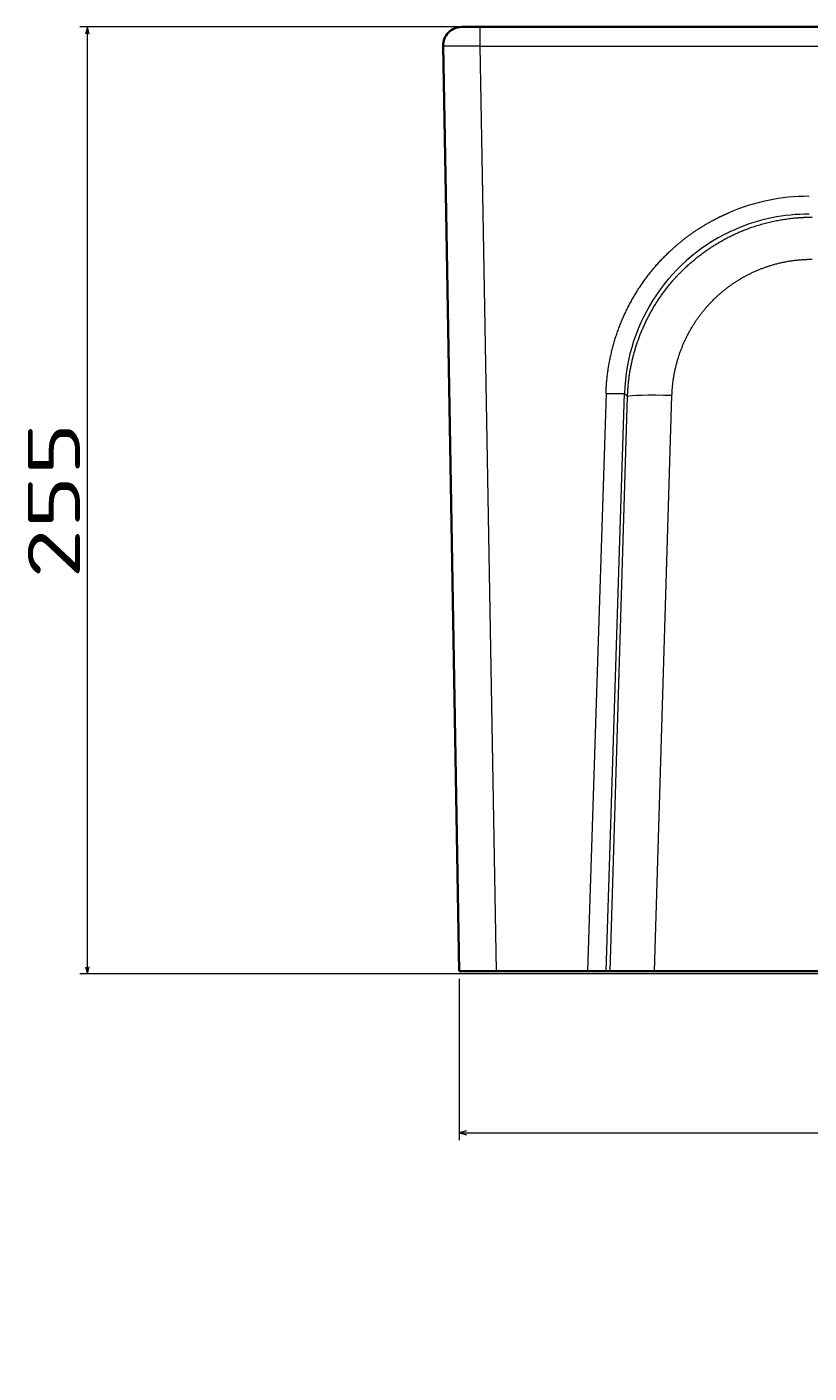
# Model space of a CAD drawing. Extents: x 8 to 1686, y 71 to 1168.
# Tile 7 of 11: x 8 to 218, y 661 to 1023. Entities that reach past the tile are written whole.
import ezdxf
from ezdxf.enums import TextEntityAlignment as Align

# ---------------------------------------------------------------- set-up
doc = ezdxf.new("R2010")
doc.units = 0
doc.layers.get('0').update_dxf_attribs({"lineweight": 13})
doc.styles.get("Standard").update_dxf_attribs({"font": 'isocp.shx'})
doc.dimstyles.get("Standard").update_dxf_attribs({"dimtxt": 2.5, "dimasz": 2.5, "dimexe": 1.25, "dimexo": 0.625, "dimtad": 1, "dimcen": 2.5, "dimadec": 0, "dimazin": 0, "dimtfac": 1, "dimtmove": 0, "dimatfit": 0, "dimfxl": 0, "dimarcsym": 0})

# ---------------------------------------------------------------- blocks, each defined once
blk = doc.blocks.new('*D')
at = {"color": 7, "lineweight": 13}
for p, q in [((773.06, 1023.45), (21.79, 1023.45)), ((23.79, 768.74), (23.79, 1023.45)), ((880.56, 768.74), (21.79, 768.74)), ((123.79, 767.45), (123.79, 724.01)), ((1030.32, 767.45), (1030.32, 724.01)), ((123.79, 726.01), (1030.32, 726.01)), ((692.45, 650.43), (32.9, 650.43)), ((34.9, 190.41), (34.9, 650.43)), ((353, 388.56), (463.36, 501.83)), ((384.06, 360.58), (384.06, 146.5)), ((825.06, 358.63), (825.06, 146.5)), ((119.45, 198.41), (119.45, 71.85)), ((1034.67, 198.41), (1034.67, 71.85)), ((692.45, 190.41), (32.9, 190.41)), ((384.06, 148.5), (825.06, 148.5)), ((119.45, 73.85), (1034.67, 73.85))]:
    blk.add_line(p, q, dxfattribs=at)
for points in [[(24.31, 1021.52), (23.79, 1023.45), (23.27, 1021.52)], [(23.27, 770.67), (23.79, 768.74), (24.31, 770.67)], [(125.72, 726.53), (123.79, 726.01), (125.72, 725.49)], [(1028.39, 725.49), (1030.32, 726.01), (1028.39, 726.53)], [(35.42, 648.5), (34.9, 650.43), (34.39, 648.5)], [(414.13, 450.56), (415.11, 452.31), (413.39, 451.29)], [(353.98, 390.31), (353, 388.56), (354.72, 389.58)], [(34.39, 192.34), (34.9, 190.41), (35.42, 192.34)], [(385.99, 149.02), (384.06, 148.5), (385.99, 147.99)], [(823.13, 147.99), (825.06, 148.5), (823.13, 149.02)], [(121.38, 74.37), (119.45, 73.85), (121.38, 73.33)], [(1032.74, 73.33), (1034.67, 73.85), (1032.74, 74.37)]]:
    blk.add_lwpolyline(points, dxfattribs=at)
blk.add_arc((384.06, 420.43), 44.5, 223.1706, 357.4249, dxfattribs=at)
for s, rotation, p, p2 in [('255', 90, (21.79, 875.08), (21.79, 917.11)), ('90', 45.7457, (443.02, 483.82), (461.93, 503.22)), ('%%c', 45.7457, (435.16, 475.75), (442.32, 483.1)), ('460', 90, (32.9, 399.41), (32.9, 441.44))]:
    blk.add_text(s, height=14, rotation=rotation, dxfattribs=at).set_placement(p, p2, align=Align.FIT)
for s, p, p2 in [('900', (556.04, 728.01), (598.07, 728.01)), ('441', (583.54, 150.5), (625.57, 150.5)), ('910', (556.04, 75.85), (598.07, 75.85))]:
    blk.add_text(s, height=14, dxfattribs=at).set_placement(p, p2, align=Align.FIT)
blk = doc.blocks.new('BLOCK106')
at = {"color": 7, "lineweight": 35, "ltscale": 0.124943}
blk.add_line((-502.61, 0), (-507.61, 0), dxfattribs=at)
at = {"color": 7, "lineweight": 35}
for p, q in [((-253, 0), (-502.61, 0)), ((-512.61, -5.09), (-511.83, -49.8)), ((-511.83, -49.8), (-508.27, -254)), ((-473.78, -254), (-498.27, -254)), ((-253, -254), (-455.78, -254))]:
    blk.add_line(p, q, dxfattribs=at)
at = {"color": 7, "lineweight": 13, "ltscale": 0.129362}
blk.add_line((-502.61, -5.17), (-502.61, 0), dxfattribs=at)
at = {"color": 7, "lineweight": 13}
for p, q in [((-502.61, -5.17), (-253, -5.17)), ((-501.83, -49.97), (-502.61, -5.17)), ((-498.27, -254), (-501.83, -49.97)), ((-468.82, -98.57), (-473.78, -254)), ((-468.8, -254), (-463.84, -98.57)), ((-467.72, -254), (-463.03, -99.38)), ((-455.78, -254), (-451.09, -99.17))]:
    blk.add_line(p, q, dxfattribs=at)
at = {"color": 7, "lineweight": 13, "ltscale": 0.02868}
blk.add_line((-463.03, -99.38), (-463.84, -98.57), dxfattribs=at)
at = {"color": 7, "lineweight": 35, "ltscale": 0.249886}
blk.add_line((-498.27, -254), (-508.27, -254), dxfattribs=at)
at = {"color": 7, "lineweight": 35, "ltscale": 0.124418}
blk.add_line((-473.78, -254), (-468.8, -254), dxfattribs=at)
at = {"color": 7, "lineweight": 35, "ltscale": 0.027}
blk.add_line((-467.72, -254), (-468.8, -254), dxfattribs=at)
at = {"color": 7, "lineweight": 35, "ltscale": 0.298444}
blk.add_line((-455.78, -254), (-467.72, -254), dxfattribs=at)
at = {"color": 7, "lineweight": 35}
blk.add_arc((-507.61, -5), 5, 90, 181, dxfattribs=at)
at = {"color": 7, "lineweight": 13}
for centre, radius, start, end in [((-414.25, -100.27), 54.72, 89.9753, 113.1859), ((-414.28, -100.07), 49.72, 89.9278, 113.1613)]:
    blk.add_arc(centre, radius, start, end, dxfattribs=at)
for centre, major_axis, ratio, start_param, end_param in [((-413.64, -100.75), (30.79, -40.2), 0.987229, 2.895754, 4.021674), ((-468.82, -98.39), (-5, 0.16), 0.034882, 1.57191, 3.051548), ((-451.09, -99.8), (-11.99, 0.36), 0.052312, 4.713976, 6.193072)]:
    blk.add_ellipse(centre, major_axis=major_axis, ratio=ratio, start_param=start_param, end_param=end_param, dxfattribs=at)
for points, knots in [([(-502.61, -5.17), (-504.13, -5.19), (-505.64, -5.2), (-507.08, -5.2), (-509.14, -5.19), (-510.85, -5.17), (-511.32, -5.16), (-511.97, -5.15), (-512.38, -5.12), (-512.49, -5.12), (-512.58, -5.1), (-512.61, -5.09), (-512.61, -5.09), (-512.61, -5.09), (-512.61, -5.09)], [0, 0, 0, 0, 0, 0, 9.779155, 9.779155, 9.779155, 14.0265, 14.0265, 14.0265, 16.43686, 16.43686, 16.43686, 16.866855, 16.866855, 16.866855, 16.866855, 16.866855, 16.866855]), ([(-468.82, -98.57), (-468.65, -93.23), (-467.84, -87.92), (-466.38, -82.73), (-462.25, -72.83), (-455.87, -64.21), (-452.18, -60.33), (-446.68, -55.8), (-440.56, -52.25), (-439, -51.42), (-437.41, -50.66), (-435.79, -49.97)], [0, 0, 0, 0, 0, 0, 38.283719, 38.283719, 38.283719, 76.328261, 76.328261, 76.328261, 88.959461, 88.959461, 88.959461, 88.959461, 88.959461, 88.959461]), ([(-463.03, -99.38), (-462.88, -94.75), (-462.19, -90.15), (-460.98, -85.63), (-457.53, -77), (-452.2, -69.37), (-449.11, -65.9), (-442.19, -59.73), (-434.03, -55.31), (-429.72, -53.59), (-423.83, -52), (-417.8, -51.33), (-416.34, -51.22), (-414.88, -51.16), (-413.42, -51.16)], [0, 0, 0, 0, 0, 0, 31.38492, 31.38492, 31.38492, 62.613345, 62.613345, 62.613345, 93.808916, 93.808916, 93.808916, 103.698734, 103.698734, 103.698734, 103.698734, 103.698734, 103.698734]), ([(-451.09, -99.17), (-450.97, -95.55), (-450.44, -91.93), (-449.47, -88.4), (-446.72, -81.65), (-442.46, -75.75), (-439.99, -73.08), (-434.47, -68.38), (-427.98, -65.12), (-424.56, -63.89), (-420.23, -62.9), (-415.84, -62.55), (-415.03, -62.51), (-414.23, -62.48), (-413.42, -62.48)], [0, 0, 0, 0, 0, 0, 26.343837, 26.343837, 26.343837, 52.516325, 52.516325, 52.516325, 78.662147, 78.662147, 78.662147, 84.503649, 84.503649, 84.503649, 84.503649, 84.503649, 84.503649])]:
    blk.add_open_spline(points, degree=5, knots=knots, dxfattribs=at)

msp = doc.modelspace()

# ---------------------------------------------------------------- linework, layer by layer
at = {"color": 7, "lineweight": 35}
msp.add_line((123.791, 769.455), (1030.324, 769.455), dxfattribs=at)

# ---------------------------------------------------------------- block references
at = {"lineweight": 0}
msp.add_blockref('BLOCK106', (632.057, 1023.455), dxfattribs=at)

# ---------------------------------------------------------------- dimensions: what is measured, and where the dimension line sits
at = {"color": 0, "lineweight": 0}
for base, p1, p2, angle, text, middle, dimtype in [((119.445, 73.852), (1034.669, 200.412), (119.445, 200.412), 180, '910', (577.057, 73.852), 161), ((123.791, 726.009), (1030.324, 769.455), (123.791, 769.455), 179.99905, '900', (577.057, 726.009), 160)]:
    dim = msp.add_linear_dim(base=base, p1=p1, p2=p2, angle=angle, text=text, dimstyle='Standard', dxfattribs=at)
    dim.commit()
    dim.dimension.update_dxf_attribs({"geometry": '*D', "text_midpoint": middle, "dimtype": dimtype})
for base, p1, p2, angle, middle, dimtype in [((34.903, 190.412), (694.446, 650.435), (694.446, 190.412), 270, (34.903, 420.424), 161), ((384.057, 148.505), (825.057, 360.635), (384.057, 362.585), 179.99905, (604.557, 148.505), 160), ((23.788, 768.738), (775.057, 1023.455), (882.557, 768.738), 269.99857, (23.788, 896.097), 160)]:
    dim = msp.add_linear_dim(base=base, p1=p1, p2=p2, angle=angle, dimstyle='Standard', dxfattribs=at)
    dim.commit()
    dim.dimension.update_dxf_attribs({"geometry": '*D', "text_midpoint": middle, "dimtype": dimtype})
dim = msp.add_diameter_dim_2p(p1=(353.003, 388.562), p2=(415.111, 452.308), text='%%c90', dimstyle='Standard', dxfattribs=at)
dim.commit()
dim.dimension.update_dxf_attribs({"geometry": '*D', "text_midpoint": (449.975, 488.091), "dimtype": 163})

doc.saveas('drawing.dxf')
